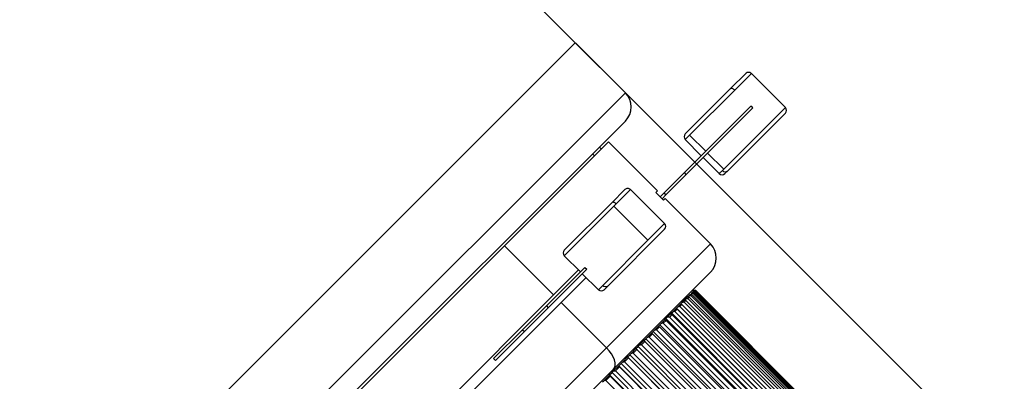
# Model space of a CAD drawing. Header units: millimetres. Extents: x 105 to 699, y 61 to 481.
# Tile 8 of 25: x 295 to 369, y 170 to 197. Entities that reach past the tile are written whole.
import ezdxf

# ---------------------------------------------------------------- set-up
doc = ezdxf.new("R2010")
doc.units = ezdxf.units.MM
doc.header["$PDSIZE"] = -1
doc.linetypes.add('SLD-Solid', pattern=[0])
doc.styles.add('SLDTEXTSTYLE0', font='TXT', dxfattribs={"width": 0.75})
doc.dimstyles.new('SLDDIMSTYLE0', dxfattribs={"dimtxt": 9, "dimasz": 3.556, "dimexe": 0, "dimexo": 0.0625, "dimgap": 2.25, "dimtad": 1, "dimdec": 0, "dimrnd": 1e-09, "dimzin": 12, "dimdsep": 46, "dimtxsty": 'SLDTEXTSTYLE0', "dimblk1": 'CLOSED', "dimblk2": 'CLOSED', "dimsah": 1, "dimcen": 0.09, "dimadec": 0, "dimazin": 3, "dimtfac": 1, "dimtofl": 0, "dimtmove": 0, "dimatfit": 3, "dimldrblk": 'CLOSED', "dimfxl": 1, "dimfrac": 2, "dimtolj": 1, "dimtzin": 12, "dimarcsym": 0})

# ---------------------------------------------------------------- blocks, each defined once
blk = doc.blocks.new('_Closed')
at = {"color": 0, "linetype": 'ByBlock', "lineweight": -2}
for p, q in [((-1, 0.166667), (0, 0)), ((-1, 0.166667), (-1, -0.166667)), ((0, 0), (-1, -0.166667)), ((0, 0), (-1, 0))]:
    blk.add_line(p, q, dxfattribs=at)
blk = doc.blocks.new('_D')
at = {"color": 0, "linetype": 'SLD-Solid', "lineweight": -2}
for p, q in [((232.95, 228.714), (204.181, 199.936)), ((318.097, 86.055), (206.696, 197.422)), ((358.067, 121.008), (320.612, 83.541))]:
    blk.add_line(p, q, dxfattribs=at)
at = {"layer": 'Defpoints', "color": 0, "linetype": 'SLD-Solid'}
for p in [(232.994, 228.758), (204.181, 199.936), (358.111, 121.052)]:
    blk.add_point(p, dxfattribs=at)
at = {"color": 0, "linetype": 'SLD-Solid', "lineweight": -2, "xscale": 3.556, "yscale": 3.556, "zscale": 3.556}
for p, rotation in [((204.181, 199.936), 135.0087284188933), ((320.612, 83.541), 315.0087284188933)]:
    blk.add_blockref('_Closed', p, dxfattribs=dict(at, rotation=rotation))
at = {"color": 0, "linetype": 'SLD-Solid', "lineweight": 18, "insert": (266.813, 153.231), "char_height": 9, "attachment_point": 2, "rotation": 315.00873, "style": 'SLDTEXTSTYLE0'}
blk.add_mtext('\\A1;165', dxfattribs=at)
blk = doc.blocks.new('_D_4')
at = {"color": 0, "linetype": 'SLD-Solid', "lineweight": -2}
for p, q in [((336.988, 195.495), (405.938, 126.566)), ((300.931, 159.427), (369.881, 90.498)), ((403.424, 124.052), (372.395, 93.013))]:
    blk.add_line(p, q, dxfattribs=at)
at = {"layer": 'Defpoints', "color": 0, "linetype": 'SLD-Solid'}
for p in [(336.944, 195.54), (300.887, 159.472), (369.881, 90.498)]:
    blk.add_point(p, dxfattribs=at)
at = {"color": 0, "linetype": 'SLD-Solid', "lineweight": -2, "xscale": 3.556, "yscale": 3.556, "zscale": 3.556}
for p, rotation in [((405.938, 126.566), 45.00872841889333), ((369.881, 90.498), 225.0087284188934)]:
    blk.add_blockref('_Closed', p, dxfattribs=dict(at, rotation=rotation))
at = {"color": 0, "linetype": 'SLD-Solid', "lineweight": 18, "insert": (379.617, 116.15), "char_height": 9, "attachment_point": 2, "rotation": 45.00873, "style": 'SLDTEXTSTYLE0'}
blk.add_mtext('\\A1;51', dxfattribs=at)

msp = doc.modelspace()

# ---------------------------------------------------------------- linework, layer by layer
at = {"color": 7, "linetype": 'SLD-Solid', "lineweight": 25}
for p, q in [((297.426, 235.045), (336.944, 195.54)), ((300.887, 159.472), (336.944, 195.54)), ((336.944, 195.54), (300.887, 159.472)), ((340.692, 191.792), (336.944, 195.54)), ((348.565, 192.1), (349.696, 193.232)), ((350.12, 193.232), (348.883, 191.994)), ((352.666, 190.687), (350.12, 193.232)), ((304.635, 155.725), (340.692, 191.792)), ((345.171, 188.705), (348.565, 192.1)), ((348.883, 191.994), (345.503, 188.613)), ((350.085, 190.792), (345.109, 185.815)), ((350.227, 190.651), (350.085, 190.792)), ((350.227, 190.651), (345.25, 185.673)), ((348.049, 186.068), (352.666, 190.687)), ((352.666, 190.262), (348.358, 185.953)), ((340.692, 189.671), (306.756, 155.725)), ((345.503, 188.613), (345.171, 188.281)), ((346.705, 187.411), (345.503, 188.613)), ((331.644, 180.337), (339.42, 188.115)), ((343.097, 184.439), (339.42, 188.115)), ((345.171, 188.281), (346.373, 187.079)), ((338.378, 187.073), (338.236, 187.214)), ((338.889, 187.585), (338.748, 187.726)), ((348.049, 186.068), (346.846, 187.27)), ((346.515, 186.938), (347.717, 185.736)), ((345.109, 185.815), (343.577, 184.283)), ((345.25, 185.673), (343.719, 184.141)), ((345.25, 185.673), (345.109, 185.815)), ((347.717, 185.736), (347.954, 185.973)), ((347.954, 185.973), (348.049, 186.068)), ((348.358, 185.953), (348.141, 185.736)), ((339.678, 183.564), (340.652, 184.538)), ((341.076, 184.538), (340.011, 183.473)), ((343.622, 181.993), (341.076, 184.538)), ((342.976, 184.318), (343.097, 184.439)), ((343.542, 183.752), (342.976, 184.318)), ((343.577, 184.283), (343.294, 184)), ((343.719, 184.141), (343.436, 183.858)), ((343.719, 184.141), (343.577, 184.283)), ((336.127, 180.012), (339.678, 183.564)), ((340.011, 183.473), (339.839, 183.301)), ((343.542, 183.752), (343.663, 183.873)), ((347.058, 180.48), (343.663, 183.873)), ((339.839, 183.301), (336.127, 179.588)), ((339.839, 183.301), (342.385, 180.756)), ((342.385, 180.756), (343.622, 181.993)), ((343.622, 181.569), (339.4, 177.346)), ((339.005, 177.375), (342.385, 180.756)), ((339.282, 172.702), (347.058, 180.48)), ((308.312, 156.998), (331.644, 180.337)), ((331.644, 180.337), (335.322, 176.661)), ((336.127, 179.588), (337.329, 178.386)), ((334.787, 175.843), (337.661, 178.718)), ((334.929, 175.702), (337.802, 178.576)), ((335.322, 176.661), (337.188, 178.527)), ((337.471, 178.245), (338.673, 177.043)), ((337.661, 178.718), (337.802, 178.576)), ((347.058, 178.358), (339.812, 171.111)), ((335.887, 176.095), (337.753, 177.962)), ((338.673, 177.043), (339.005, 177.375)), ((339.4, 177.346), (339.097, 177.043)), ((345.607, 176.765), (345.685, 176.844)), ((345.685, 176.844), (345.73, 176.888)), ((345.73, 176.888), (345.778, 176.936)), ((345.817, 176.834), (345.758, 176.775)), ((345.758, 176.775), (356.578, 165.958)), ((345.778, 176.936), (345.801, 176.96)), ((345.801, 176.96), (345.819, 176.977)), ((356.637, 166.017), (345.817, 176.834)), ((345.819, 176.977), (345.82, 176.979)), ((345.914, 176.931), (345.878, 176.895)), ((345.878, 176.895), (356.698, 166.078)), ((356.734, 166.114), (345.914, 176.931)), ((345.959, 176.976), (345.946, 176.963)), ((345.946, 176.963), (356.766, 166.146)), ((356.779, 166.159), (345.959, 176.976)), ((345.961, 176.978), (356.782, 166.161)), ((325.605, 166.942), (335.322, 176.661)), ((326.171, 166.376), (335.887, 176.095)), ((335.887, 176.095), (339.282, 172.702)), ((344.844, 176.003), (344.933, 176.091)), ((344.933, 176.091), (345.1, 176.259)), ((345.151, 176.31), (345.081, 176.38)), ((345.217, 176.234), (345.093, 176.109)), ((345.093, 176.109), (355.913, 165.292)), ((345.1, 176.259), (345.121, 176.279)), ((345.121, 176.279), (345.207, 176.366)), ((345.207, 176.366), (345.346, 176.504)), ((356.037, 165.417), (345.217, 176.234)), ((345.346, 176.504), (345.349, 176.507)), ((345.349, 176.507), (345.432, 176.591)), ((345.349, 176.507), (345.352, 176.503)), ((345.467, 176.484), (345.365, 176.382)), ((345.365, 176.382), (356.185, 165.565)), ((345.432, 176.591), (345.541, 176.699)), ((356.288, 165.667), (345.467, 176.484)), ((345.668, 176.685), (345.587, 176.604)), ((345.587, 176.604), (356.407, 165.787)), ((356.488, 165.868), (345.668, 176.685)), ((332.995, 174.051), (334.787, 175.843)), ((333.137, 173.909), (334.929, 175.702)), ((334.787, 175.843), (334.929, 175.702)), ((344.074, 175.232), (344.148, 175.306)), ((344.148, 175.306), (344.24, 175.398)), ((344.148, 175.306), (355.11, 164.347)), ((344.24, 175.398), (344.463, 175.621)), ((344.569, 175.586), (344.403, 175.42)), ((344.403, 175.42), (355.223, 164.603)), ((344.463, 175.621), (344.52, 175.678)), ((344.52, 175.678), (344.61, 175.768)), ((344.52, 175.678), (355.481, 164.719)), ((355.389, 164.769), (344.569, 175.586)), ((344.61, 175.768), (344.806, 175.964)), ((344.917, 175.934), (344.772, 175.788)), ((344.772, 175.788), (355.592, 164.971)), ((344.806, 175.964), (344.844, 176.003)), ((344.844, 176.003), (344.912, 175.935)), ((355.738, 165.117), (344.917, 175.934)), ((343.364, 174.522), (343.64, 174.798)), ((343.734, 174.751), (343.529, 174.545)), ((343.64, 174.798), (343.731, 174.888)), ((343.731, 174.888), (343.824, 174.982)), ((343.731, 174.888), (354.692, 163.93)), ((354.554, 163.933), (343.734, 174.751)), ((343.824, 174.982), (344.074, 175.232)), ((344.174, 175.191), (343.988, 175.005)), ((343.988, 175.005), (354.809, 164.188)), ((354.995, 164.374), (344.174, 175.191)), ((330.839, 171.894), (332.995, 174.051)), ((330.981, 171.753), (333.137, 173.909)), ((332.995, 174.051), (333.137, 173.909)), ((342.643, 173.8), (342.767, 173.924)), ((342.767, 173.924), (342.861, 174.019)), ((342.767, 173.924), (353.728, 162.966)), ((342.861, 174.019), (343.162, 174.32)), ((343.25, 174.267), (343.027, 174.043)), ((343.027, 174.043), (353.848, 163.226)), ((343.162, 174.32), (343.27, 174.427)), ((354.071, 163.45), (343.25, 174.267)), ((343.27, 174.427), (343.364, 174.522)), ((343.27, 174.427), (354.231, 163.469)), ((343.529, 174.545), (354.349, 163.728)), ((341.738, 172.895), (342.084, 173.241)), ((342.16, 173.176), (341.903, 172.919)), ((342.084, 173.241), (342.224, 173.381)), ((352.981, 162.359), (342.16, 173.176)), ((342.224, 173.381), (342.319, 173.476)), ((342.224, 173.381), (353.185, 162.423)), ((342.319, 173.476), (342.643, 173.8)), ((342.725, 173.741), (342.484, 173.5)), ((342.484, 173.5), (353.305, 162.683)), ((353.546, 162.924), (342.725, 173.741)), ((315.95, 149.362), (339.282, 172.702)), ((341.121, 172.278), (341.488, 172.645)), ((341.558, 172.574), (341.286, 172.301)), ((341.488, 172.645), (341.643, 172.8)), ((352.379, 161.757), (341.558, 172.574)), ((341.643, 172.8), (341.738, 172.895)), ((341.643, 172.8), (352.605, 161.842)), ((341.903, 172.919), (352.724, 162.102)), ((330.839, 171.894), (330.981, 171.753)), ((340.377, 171.534), (340.47, 171.627)), ((340.47, 171.627), (340.856, 172.013)), ((340.921, 171.937), (340.634, 171.65)), ((340.634, 171.65), (351.454, 160.832)), ((340.856, 172.013), (340.862, 172.019)), ((340.862, 172.019), (341.026, 172.184)), ((340.862, 172.019), (351.824, 161.061)), ((351.742, 161.12), (340.921, 171.937)), ((341.026, 172.184), (341.121, 172.278)), ((341.026, 172.184), (351.988, 161.225)), ((341.286, 172.301), (352.106, 161.484)), ((339.812, 171.111), (318.071, 149.363)), ((339.697, 170.854), (339.789, 170.945)), ((339.789, 170.945), (340.193, 171.35)), ((340.252, 171.267), (339.951, 170.967)), ((339.951, 170.967), (350.772, 160.15)), ((340.193, 171.35), (340.205, 171.362)), ((340.205, 171.362), (340.377, 171.534)), ((340.205, 171.362), (351.167, 160.403)), ((351.072, 160.45), (340.252, 171.267)), ((340.377, 171.534), (351.339, 160.575)), ((338.989, 170.146), (339.079, 170.236)), ((339.079, 170.236), (339.5, 170.656)), ((339.553, 170.568), (339.24, 170.255)), ((339.24, 170.255), (350.06, 159.438)), ((339.5, 170.656), (339.517, 170.674)), ((339.517, 170.674), (339.697, 170.854)), ((339.517, 170.674), (350.479, 159.715)), ((350.373, 159.751), (339.553, 170.568)), ((339.697, 170.854), (350.659, 159.895))]:
    msp.add_line(p, q, dxfattribs=at)
at = {"color": 7, "linetype": 'SLD-Solid', "lineweight": 25, "flags": 128}
for points in [[(348.565, 192.1), (348.589, 192.117), (348.621, 192.125), (348.659, 192.123), (348.702, 192.113), (348.747, 192.094), (348.794, 192.067), (348.839, 192.034), (348.883, 191.994)], [(340.011, 183.473), (339.967, 183.512), (339.92, 183.545), (339.872, 183.57), (339.825, 183.587), (339.78, 183.596), (339.74, 183.594), (339.705, 183.584), (339.678, 183.564)], [(339.812, 171.111), (339.896, 171.234), (339.935, 171.394), (339.928, 171.584), (339.877, 171.796), (339.782, 172.023), (339.648, 172.255), (339.479, 172.485), (339.282, 172.702)]]:
    msp.add_lwpolyline(points, dxfattribs=at)
at = {"color": 7, "linetype": 'SLD-Solid', "lineweight": 25}
for centre, radius, start, end in [((349.908, 193.02), 0.3, 45.00873, 135.00873), ((339.632, 190.732), 1.5, 315.00873, 45.00873), ((352.454, 190.474), 0.3, 315.00873, 45.00873), ((345.383, 188.493), 0.3, 135.00873, 225.00873), ((347.929, 185.948), 0.3, 225.00873, 315.00873), ((348.166, 186.166), 0.287, 222.27108, 311.98047), ((340.864, 184.326), 0.3, 45.00873, 135.00873), ((343.41, 181.781), 0.3, 315.00873, 45.00873), ((345.997, 179.419), 1.5, 315.00873, 45.00873), ((336.339, 179.8), 0.3, 135.00873, 225.00873), ((338.885, 177.255), 0.3, 225.00873, 315.00873), ((339.217, 177.56), 0.282, 221.19622, 310.60511)]:
    msp.add_arc(centre, radius, start, end, dxfattribs=at)
for points in [[(345.758, 176.775), (345.73, 176.773), (345.679, 176.77), (345.629, 176.766), (345.607, 176.765)], [(345.685, 176.844), (345.71, 176.842), (345.753, 176.838), (345.797, 176.835), (345.817, 176.834)], [(345.878, 176.895), (345.85, 176.894), (345.801, 176.891), (345.751, 176.889), (345.73, 176.888)], [(345.778, 176.936), (345.803, 176.935), (345.849, 176.934), (345.894, 176.932), (345.914, 176.931)], [(345.946, 176.963), (345.919, 176.962), (345.87, 176.961), (345.822, 176.96), (345.801, 176.96)], [(345.819, 176.977), (345.845, 176.977), (345.892, 176.977), (345.938, 176.976), (345.959, 176.976)], [(345.961, 176.978), (345.935, 176.978), (345.888, 176.979), (345.841, 176.979), (345.82, 176.979)], [(345.093, 176.109), (345.063, 176.106), (345.01, 176.1), (344.956, 176.094), (344.933, 176.091)], [(345.1, 176.259), (345.122, 176.254), (345.161, 176.246), (345.2, 176.238), (345.217, 176.234)], [(345.365, 176.382), (345.335, 176.379), (345.283, 176.373), (345.231, 176.368), (345.207, 176.366)], [(345.346, 176.504), (345.368, 176.5), (345.409, 176.494), (345.45, 176.487), (345.467, 176.484)], [(345.587, 176.604), (345.558, 176.601), (345.506, 176.597), (345.455, 176.593), (345.432, 176.591)], [(345.541, 176.699), (345.565, 176.697), (345.607, 176.692), (345.649, 176.687), (345.668, 176.685)], [(344.403, 175.42), (344.373, 175.416), (344.318, 175.409), (344.264, 175.401), (344.24, 175.398)], [(344.463, 175.621), (344.483, 175.615), (344.518, 175.603), (344.554, 175.591), (344.569, 175.586)], [(344.772, 175.788), (344.742, 175.785), (344.688, 175.778), (344.634, 175.771), (344.61, 175.768)], [(344.806, 175.964), (344.827, 175.958), (344.864, 175.948), (344.901, 175.938), (344.917, 175.934)], [(343.64, 174.798), (343.657, 174.789), (343.689, 174.773), (343.72, 174.757), (343.734, 174.751)], [(343.988, 175.005), (343.958, 175.001), (343.903, 174.993), (343.848, 174.985), (343.824, 174.982)], [(344.074, 175.232), (344.093, 175.224), (344.126, 175.211), (344.16, 175.197), (344.174, 175.191)], [(343.027, 174.043), (342.996, 174.039), (342.941, 174.031), (342.886, 174.023), (342.861, 174.019)], [(343.162, 174.32), (343.178, 174.31), (343.208, 174.292), (343.237, 174.275), (343.25, 174.267)], [(343.529, 174.545), (343.498, 174.541), (343.443, 174.533), (343.388, 174.525), (343.364, 174.522)], [(342.084, 173.241), (342.098, 173.229), (342.124, 173.207), (342.149, 173.186), (342.16, 173.176)], [(342.484, 173.5), (342.453, 173.496), (342.398, 173.488), (342.343, 173.48), (342.319, 173.476)], [(342.643, 173.8), (342.658, 173.789), (342.685, 173.77), (342.713, 173.75), (342.725, 173.741)], [(341.488, 172.645), (341.501, 172.632), (341.524, 172.608), (341.548, 172.584), (341.558, 172.574)], [(341.903, 172.919), (341.872, 172.915), (341.817, 172.906), (341.762, 172.898), (341.738, 172.895)], [(340.634, 171.65), (340.603, 171.645), (340.549, 171.638), (340.494, 171.63), (340.47, 171.627)], [(340.856, 172.013), (340.869, 171.999), (340.89, 171.974), (340.912, 171.948), (340.921, 171.937)], [(341.286, 172.301), (341.255, 172.297), (341.2, 172.289), (341.145, 172.281), (341.121, 172.278)], [(339.951, 170.967), (339.921, 170.963), (339.867, 170.956), (339.813, 170.949), (339.789, 170.945)], [(340.193, 171.35), (340.204, 171.334), (340.223, 171.307), (340.243, 171.279), (340.252, 171.267)], [(339.24, 170.255), (339.21, 170.251), (339.156, 170.245), (339.103, 170.238), (339.079, 170.236)], [(339.5, 170.656), (339.509, 170.64), (339.527, 170.61), (339.545, 170.581), (339.553, 170.568)]]:
    msp.add_open_spline(points, degree=3, knots=[0, 0, 0, 0, 0.56, 1, 1, 1, 1], dxfattribs=at)

# ---------------------------------------------------------------- dimensions: what is measured, and where the dimension line sits
at = {"color": 5, "linetype": 'SLD-Solid', "lineweight": 18}
for base, p1, p2, angle, picture, middle in [((204.181, 199.936), (358.111, 121.052), (232.994, 228.758), 315.00873, '_D', (258.86, 145.275)), ((369.881, 90.498), (336.944, 195.54), (300.887, 159.472), 45.00873, '_D_4', (387.573, 108.196))]:
    dim = msp.add_linear_dim(base=base, p1=p1, p2=p2, angle=angle, dimstyle='SLDDIMSTYLE0', dxfattribs=at)
    dim.commit()
    dim.dimension.update_dxf_attribs({"geometry": picture, "text_midpoint": middle, "dimtype": 160})

doc.saveas('drawing.dxf')
